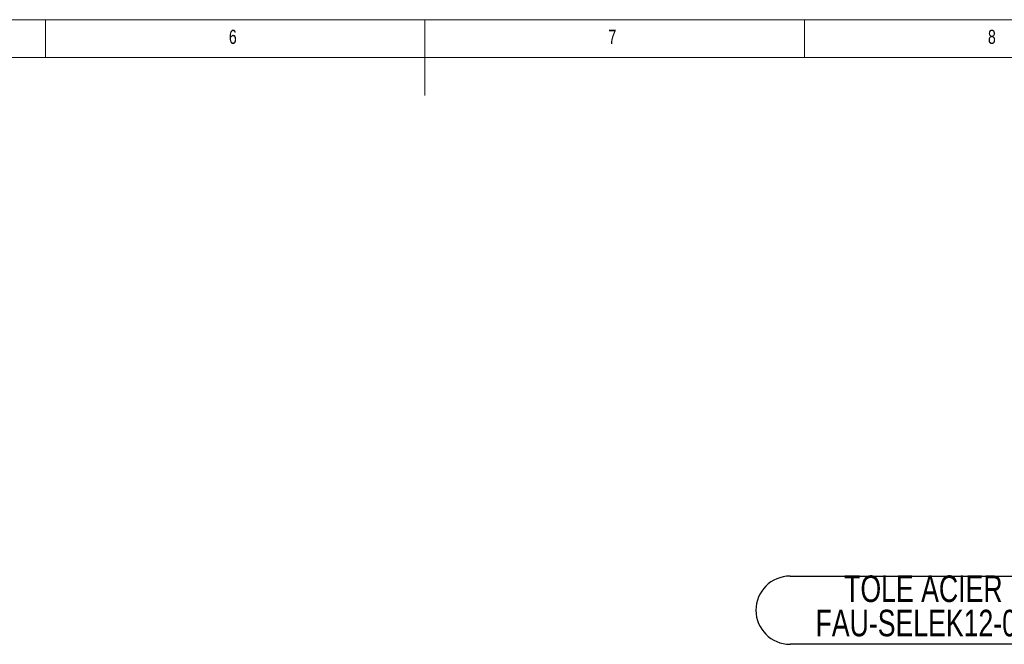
# Model space of a CAD drawing. Header units: millimetres. Extents: x 5 to 589, y 5 to 415.
# Tile 39 of 70: x 244 to 373, y 333 to 415. Entities that reach past the tile are written whole.
import ezdxf

# ---------------------------------------------------------------- set-up
doc = ezdxf.new("R2010")
doc.units = ezdxf.units.MM
doc.layers.add('NOTES', color=6, linetype='Continuous')
doc.styles.add('SLDTEXTSTYLE0', font='TXT', dxfattribs={"width": 0.75})

# ---------------------------------------------------------------- blocks, each defined once
blk = doc.blocks.new('SW_NOTE_26')
at = {"layer": 'NOTES', "color": 0}
for p, q in [((-35.33, 0), (0, 0)), ((0, -8.98), (-35.33, -8.98))]:
    blk.add_line(p, q, dxfattribs=at)
for centre, start, end in [((-35.33, -4.49), 90, 270), ((0, -4.49), 270, 90)]:
    blk.add_arc(centre, 4.49, start, end, dxfattribs=at)
at = {"layer": 'NOTES', "color": 0, "char_height": 3.5, "attachment_point": 2, "style": 'SLDTEXTSTYLE0'}
for s, insert in [('TOLE ACIER', (-17.76, 0.09)), ('FAU-SELEK12-04', (-17.72, -4.43))]:
    blk.add_mtext(s, dxfattribs=dict(at, insert=insert))

msp = doc.modelspace()

# ---------------------------------------------------------------- linework, layer by layer
at = {"color": 7, "linetype": 'Continuous', "lineweight": 18}
for p, q in [((589, 415), (5, 415)), ((247, 410), (247, 415)), ((297, 415), (297, 405)), ((347, 410), (347, 415)), ((584, 410), (10, 410))]:
    msp.add_line(p, q, dxfattribs=at)

# ---------------------------------------------------------------- block references
at = {"layer": 'NOTES', "color": 211}
msp.add_blockref('SW_NOTE_26', (380.419, 341.677), dxfattribs=at)

# ---------------------------------------------------------------- texts
at = {"layer": 'NOTES', "color": 211, "char_height": 1.852, "attachment_point": 1, "style": 'SLDTEXTSTYLE0'}
for s, insert in [('6', (271.167, 413.668)), ('7', (321.167, 413.668)), ('8', (371.167, 413.668))]:
    msp.add_mtext(s, dxfattribs=dict(at, insert=insert))

doc.saveas('drawing.dxf')
